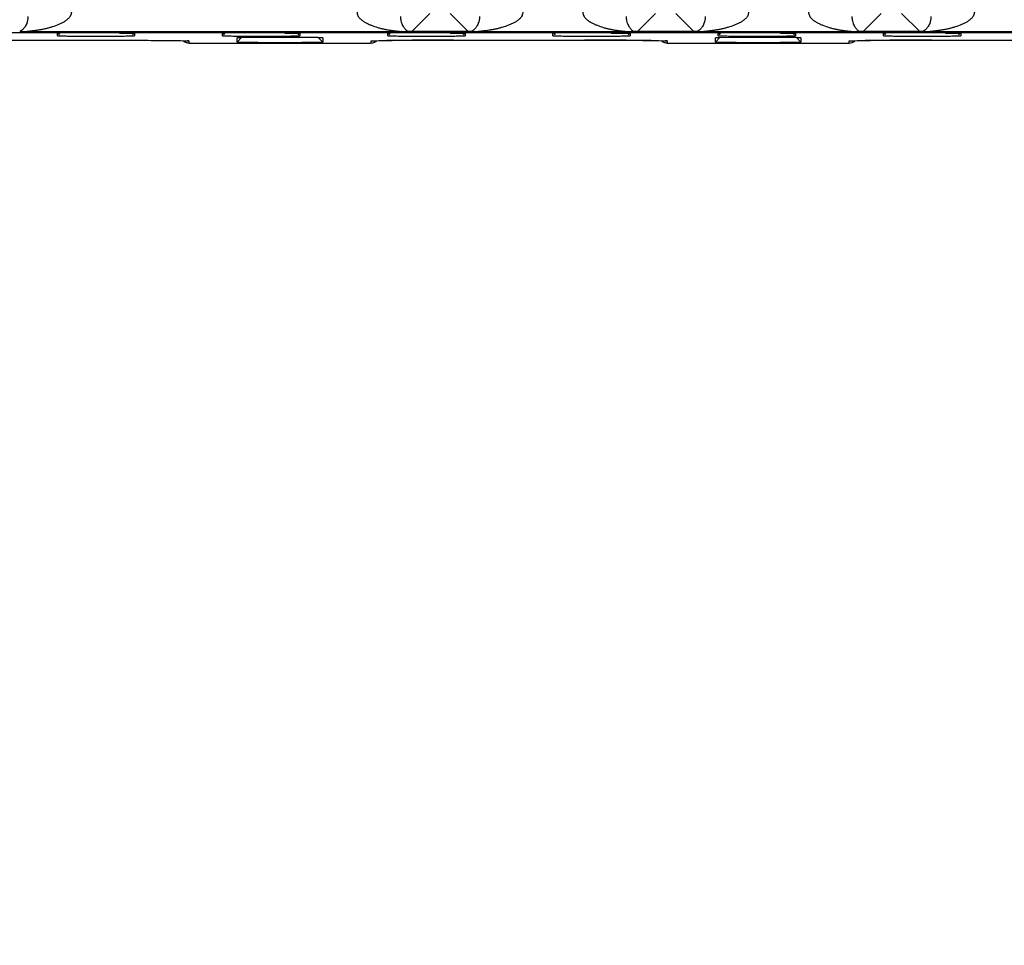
# Model space of a CAD drawing. Header units: inches. Extents: x 0 to 34, y 0 to 22.
# Tile 30 of 57: x 17.3 to 19.6, y 7.2 to 9.4. Entities that reach past the tile are written whole.
import ezdxf

# ---------------------------------------------------------------- set-up
doc = ezdxf.new("R2010")
doc.units = ezdxf.units.IN
doc.header["$LTSCALE"] = 1.87
doc.header["$MEASUREMENT"] = 0
doc.layers.get('0').update_dxf_attribs({"linetype": 'CONTINUOUS'})
doc.layers.add('DIMENSIONS', color=7, linetype='CONTINUOUS')
doc.styles.get("Standard").update_dxf_attribs({"font": 'txt', "width": 0.8})
doc.dimstyles.new('DIMSTYLE_1', dxfattribs={"dimtxt": 0.125, "dimasz": 0.18, "dimexe": 0.125, "dimexo": 0.0625, "dimgap": 0.09, "dimtad": 0, "dimtih": 1, "dimtoh": 1, "dimzin": 4, "dimdsep": 46, "dimtxsty": 'STANDARD', "dimblk": '_FILLED', "dimblk1": '_FILLED', "dimblk2": '_FILLED', "dimcen": 0.09, "dimadec": 0, "dimazin": 0, "dimtp": 0.01, "dimtm": 0.01, "dimtfac": 1, "dimtofl": 0, "dimtmove": 0, "dimatfit": 3, "dimldrblk": '_FILLED', "dimfxl": 1, "dimtolj": 1, "dimtzin": 4, "dimarcsym": 0})

# ---------------------------------------------------------------- blocks, each defined once
blk = doc.blocks.new('*D8')
at = {"layer": 'DIMENSIONS', "color": 2, "linetype": 'CONTINUOUS'}
blk.add_line((22.9515, 10.0716), (22.9515, 8.6368), dxfattribs=at)
at = {"layer": 'DIMENSIONS', "color": 2, "linetype": 'CONTINUOUS', "insert": (22.889, 8.5743), "char_height": 0.125, "width": 1.325, "attachment_point": 3, "rotation": 90, "line_spacing_factor": 0.9}
blk.add_mtext('14.16{\\Ftxt.shx;\\W1.000000;\\H0.125000; }[359.7]', dxfattribs=at)
blk = doc.blocks.new('_FILLED')
at = {"color": 0, "linetype": 'BYBLOCK'}
blk.add_solid([(0, 0), (-1, 0.174), (-1, -0.174)], dxfattribs=at)
blk = doc.blocks.new('*D9')
at = {"layer": 'DIMENSIONS', "color": 2, "linetype": 'CONTINUOUS'}
blk.add_line((23.9905, 10.8716), (23.9905, 8.6368), dxfattribs=at)
at = {"layer": 'DIMENSIONS', "color": 2, "linetype": 'CONTINUOUS', "insert": (23.928, 8.5743), "char_height": 0.125, "width": 1.325, "attachment_point": 3, "rotation": 90, "line_spacing_factor": 0.9}
blk.add_mtext('15.20{\\Ftxt.shx;\\W1.000000;\\H0.125000; }[386.1]', dxfattribs=at)

msp = doc.modelspace()

# ---------------------------------------------------------------- linework, layer by layer
at = {"color": 7, "linetype": 'CONTINUOUS'}
for p, q in [((18.2135, 9.3513), (18.2552, 9.3929)), ((18.3019, 9.3929), (18.3435, 9.3513)), ((18.7328, 9.3513), (18.7744, 9.3929)), ((18.8211, 9.3929), (18.8628, 9.3513)), ((19.252, 9.3513), (19.2936, 9.3929)), ((19.3404, 9.3929), (19.382, 9.3513)), ((8.8888, 9.3491), (24.5821, 9.3491)), ((17.1966, 9.3312), (17.5955, 9.331)), ((17.3289, 9.3508), (17.3132, 9.351)), ((18.1897, 9.3508), (17.3289, 9.3508)), ((17.4017, 9.3465), (17.3985, 9.3463)), ((17.3985, 9.3414), (17.3985, 9.3463)), ((17.4037, 9.3466), (17.401, 9.3439)), ((17.5108, 9.3312), (17.5506, 9.3312)), ((17.5739, 9.3439), (17.5712, 9.3466)), ((17.5763, 9.3463), (17.5763, 9.3414)), ((17.5955, 9.331), (17.6452, 9.3307)), ((17.6452, 9.3307), (17.67, 9.3304)), ((17.7817, 9.3465), (17.7785, 9.3463)), ((17.7785, 9.3414), (17.7785, 9.3463)), ((17.7837, 9.3466), (17.781, 9.3439)), ((17.8222, 9.3371), (17.812, 9.3271)), ((17.8181, 9.337), (17.812, 9.3367)), ((17.812, 9.3271), (17.812, 9.3367)), ((17.812, 9.3367), (17.812, 9.3367)), ((17.9539, 9.3439), (17.9512, 9.3466)), ((17.9563, 9.3463), (17.9563, 9.3414)), ((17.9986, 9.3371), (18.0088, 9.3271)), ((18.0088, 9.3367), (18.0088, 9.3367)), ((18.0088, 9.3367), (18.0088, 9.3271)), ((18.1484, 9.3304), (18.169, 9.3306)), ((18.1594, 9.3464), (18.1585, 9.3463)), ((18.1585, 9.3414), (18.1585, 9.3463)), ((18.1617, 9.3465), (18.1594, 9.3464)), ((18.1637, 9.3466), (18.161, 9.3439)), ((18.169, 9.3306), (18.2136, 9.331)), ((18.2053, 9.351), (18.1897, 9.3508)), ((18.1932, 9.3408), (18.2029, 9.3408)), ((18.2135, 9.3513), (18.2053, 9.351)), ((18.3435, 9.3513), (18.2135, 9.3513)), ((18.2136, 9.331), (18.2966, 9.3312)), ((18.2966, 9.3312), (18.6955, 9.331)), ((18.3339, 9.3439), (18.3312, 9.3466)), ((18.3363, 9.3463), (18.3363, 9.3414)), ((18.3504, 9.3511), (18.3435, 9.3513)), ((18.3674, 9.3508), (18.3517, 9.351)), ((18.7089, 9.3508), (18.3674, 9.3508)), ((18.5417, 9.3465), (18.5385, 9.3463)), ((18.5385, 9.3414), (18.5385, 9.3463)), ((18.5437, 9.3466), (18.541, 9.3439)), ((18.6714, 9.3408), (18.6812, 9.3408)), ((18.6817, 9.3469), (18.672, 9.347)), ((18.6955, 9.331), (18.7452, 9.3307)), ((18.7246, 9.351), (18.7089, 9.3508)), ((18.7139, 9.3439), (18.7112, 9.3466)), ((18.7163, 9.3463), (18.7163, 9.3414)), ((18.7328, 9.3513), (18.7246, 9.351)), ((18.8628, 9.3513), (18.7328, 9.3513)), ((18.7452, 9.3307), (18.77, 9.3304)), ((18.8696, 9.3511), (18.8628, 9.3513)), ((18.8866, 9.3508), (18.8709, 9.351)), ((19.2281, 9.3508), (18.8866, 9.3508)), ((18.9222, 9.3371), (18.912, 9.3271)), ((18.9181, 9.337), (18.912, 9.3367)), ((18.912, 9.3271), (18.912, 9.3367)), ((18.912, 9.3367), (18.912, 9.3367)), ((18.9521, 9.3374), (18.9181, 9.337)), ((18.9217, 9.3465), (18.9185, 9.3463)), ((18.9185, 9.3414), (18.9185, 9.3463)), ((18.9237, 9.3466), (18.921, 9.3439)), ((19.0939, 9.3439), (19.0912, 9.3466)), ((19.0963, 9.3463), (19.0963, 9.3414)), ((19.0986, 9.3371), (19.1088, 9.3271)), ((19.1088, 9.3367), (19.1088, 9.3367)), ((19.1088, 9.3367), (19.1088, 9.3271)), ((19.2438, 9.351), (19.2281, 9.3508)), ((19.252, 9.3513), (19.2438, 9.351)), ((19.2484, 9.3304), (19.269, 9.3306)), ((19.382, 9.3513), (19.252, 9.3513)), ((19.269, 9.3306), (19.3136, 9.331)), ((19.3017, 9.3465), (19.2985, 9.3463)), ((19.2985, 9.3414), (19.2985, 9.3463)), ((19.3037, 9.3466), (19.301, 9.3439)), ((19.3136, 9.331), (19.3966, 9.3312)), ((19.3888, 9.3511), (19.382, 9.3513)), ((19.4058, 9.3508), (19.3902, 9.351)), ((19.3966, 9.3312), (19.7955, 9.331)), ((19.7474, 9.3508), (19.4058, 9.3508)), ((19.4739, 9.3439), (19.4712, 9.3466)), ((19.4763, 9.3463), (19.4763, 9.3414)), ((17.6645, 9.3305), (17.689, 9.3301)), ((17.67, 9.3304), (17.6818, 9.3303)), ((17.6818, 9.3303), (17.6883, 9.3301)), ((17.6883, 9.3301), (17.6914, 9.33)), ((17.689, 9.3301), (17.6965, 9.3299)), ((17.6914, 9.33), (17.6939, 9.33)), ((17.6965, 9.3299), (17.7008, 9.3295)), ((17.6973, 9.3298), (17.6975, 9.3298)), ((17.7008, 9.3295), (17.6975, 9.3298)), ((17.7008, 9.3295), (17.7009, 9.3245)), ((17.7009, 9.3245), (18.1199, 9.3245)), ((18.12, 9.3295), (18.1231, 9.3298)), ((18.12, 9.3245), (18.12, 9.3295)), ((18.1244, 9.3299), (18.1248, 9.3299)), ((18.1253, 9.3299), (18.1265, 9.33)), ((18.1265, 9.33), (18.1287, 9.33)), ((18.1287, 9.33), (18.1322, 9.3301)), ((18.1318, 9.3301), (18.1563, 9.3305)), ((18.1322, 9.3301), (18.138, 9.3302)), ((18.138, 9.3302), (18.1484, 9.3304)), ((18.7645, 9.3305), (18.789, 9.3301)), ((18.77, 9.3304), (18.7818, 9.3303)), ((18.7818, 9.3303), (18.7883, 9.3301)), ((18.7883, 9.3301), (18.7914, 9.33)), ((18.789, 9.3301), (18.7965, 9.3299)), ((18.7914, 9.33), (18.7939, 9.33)), ((18.7965, 9.3299), (18.8008, 9.3295)), ((18.7973, 9.3298), (18.7975, 9.3298)), ((18.8008, 9.3295), (18.7975, 9.3298)), ((18.8008, 9.3295), (18.8009, 9.3245)), ((18.8009, 9.3245), (19.2199, 9.3245)), ((19.22, 9.3295), (19.2231, 9.3298)), ((19.22, 9.3245), (19.22, 9.3295)), ((19.2244, 9.3299), (19.2248, 9.3299)), ((19.2253, 9.3299), (19.2265, 9.33)), ((19.2265, 9.33), (19.2287, 9.33)), ((19.2287, 9.33), (19.2322, 9.3301)), ((19.2318, 9.3301), (19.2563, 9.3305)), ((19.2322, 9.3301), (19.238, 9.3302)), ((19.238, 9.3302), (19.2484, 9.3304))]:
    msp.add_line(p, q, dxfattribs=at)
for points in [[(17.6939, 9.33), (17.6953, 9.3299), (17.6959, 9.3299)], [(17.6964, 9.3299), (17.6969, 9.3298), (17.6973, 9.3298)], [(18.1227, 9.3298), (18.1227, 9.3298), (18.1227, 9.3298), (18.1228, 9.3298), (18.123, 9.3298), (18.1233, 9.3298), (18.1236, 9.3298), (18.124, 9.3298)], [(18.7939, 9.33), (18.7953, 9.3299), (18.7959, 9.3299)], [(18.7964, 9.3299), (18.7969, 9.3298), (18.7973, 9.3298)], [(19.2227, 9.3298), (19.2227, 9.3298), (19.2227, 9.3298), (19.2228, 9.3298), (19.223, 9.3298), (19.2233, 9.3298), (19.2236, 9.3298), (19.224, 9.3298)]]:
    msp.add_lwpolyline(points, dxfattribs=at)
for centre, radius, start, end in [((17.3021, 9.1131), 0.2382, 87.3274, 87.6485), ((17.2852, 9.3914), 0.0491, 304.8391, 306.1445), ((17.4875, 18.4765), 9.1359, 269.65964, 270.33688), ((17.8675, 18.4765), 9.1359, 269.65964, 270.33688), ((17.9212, 2.1441), 7.1935, 89.54789, 89.947), ((18.2292, 3.176), 6.155, 90.43056, 90.6785), ((18.3034, -7.6837), 17.0149, 89.97789, 90.40576), ((18.247, 18.614), 9.2733, 269.72729, 270.33479), ((18.2265, 9.383), 0.0383, 234.6961, 236.482), ((18.3406, 9.1131), 0.2382, 87.3274, 87.6485), ((18.3236, 9.3914), 0.0491, 304.8391, 306.1445), ((18.6279, 18.6008), 9.2601, 269.66141, 270.26917), ((18.6103, -11.8076), 21.1388, 89.78931, 89.99865), ((18.6559, -0.6294), 9.9605, 89.37525, 89.81512), ((18.7457, 9.383), 0.0383, 234.6961, 236.482), ((18.8598, 9.1131), 0.2382, 87.3274, 87.6485), ((18.8428, 9.3914), 0.0491, 304.8391, 306.1445), ((19.0108, -0.9689), 10.3065, 89.72735, 90.32629), ((19.0075, 18.4765), 9.1359, 269.65964, 270.33688), ((19.0328, 3.8046), 5.5329, 89.5324, 89.7199), ((19.2649, 9.383), 0.0383, 234.6961, 236.482), ((19.3649, -0.63), 9.9611, 90.18488, 90.62472), ((19.4079, -10.4147), 19.7459, 89.99399, 90.21809), ((19.3875, 18.4765), 9.1359, 269.65964, 270.33688), ((19.3791, 9.1131), 0.2382, 87.3274, 87.6485), ((19.3621, 9.3914), 0.0491, 304.8391, 306.1445), ((18.1199, 9.3443), 0.0197, 270.0539, 309.0002), ((19.2199, 9.3443), 0.0197, 270.0539, 309.0002)]:
    msp.add_arc(centre, radius, start, end, dxfattribs=at)
for points, knots in [([(17.3309, 9.3854), (17.331, 9.38), (17.3294, 9.3712), (17.3241, 9.3613), (17.319, 9.3555), (17.3156, 9.3528), (17.3141, 9.3517)], [0, 0, 0, 0, 0.416761, 0.66561, 0.857323, 1, 1, 1, 1]), ([(17.4308, 9.3957), (17.4307, 9.3943), (17.4302, 9.3916), (17.429, 9.3878), (17.4269, 9.3843), (17.4243, 9.3814), (17.4214, 9.3787), (17.4173, 9.3755), (17.4119, 9.372), (17.405, 9.3685), (17.3955, 9.3645), (17.3858, 9.3612), (17.3759, 9.3586), (17.3684, 9.3568), (17.361, 9.3553), (17.3535, 9.3541), (17.3472, 9.3532), (17.3429, 9.3526), (17.3404, 9.3523), (17.3386, 9.3521), (17.3368, 9.3519), (17.335, 9.3517), (17.3332, 9.3515), (17.3316, 9.3513), (17.3302, 9.3512), (17.3293, 9.3511), (17.3289, 9.351), (17.3286, 9.351), (17.3283, 9.351), (17.3282, 9.3509), (17.3281, 9.3509), (17.3281, 9.3509), (17.328, 9.3509), (17.3281, 9.3509), (17.3281, 9.3509), (17.3281, 9.3508), (17.3282, 9.3508), (17.3285, 9.3508), (17.3287, 9.3508), (17.3289, 9.3508)], [0, 0, 0, 0, 0.03416, 0.067943, 0.101122, 0.134216, 0.167172, 0.199792, 0.26468, 0.329425, 0.393962, 0.522631, 0.586801, 0.65083, 0.714682, 0.778281, 0.841453, 0.872763, 0.888312, 0.90375, 0.919054, 0.934144, 0.949034, 0.963235, 0.97657, 0.982902, 0.985736, 0.988218, 0.99025, 0.991737, 0.992247, 0.99259, 0.992767, 0.992894, 0.993187, 0.993674, 0.994347, 0.995192, 1, 1, 1, 1]), ([(18.0878, 9.3957), (18.0879, 9.3943), (18.0883, 9.3916), (18.0897, 9.3878), (18.0917, 9.3843), (18.0943, 9.3813), (18.0972, 9.3787), (18.1003, 9.3763), (18.1035, 9.374), (18.1079, 9.3714), (18.1137, 9.3684), (18.1232, 9.3645), (18.1329, 9.3612), (18.1428, 9.3585), (18.1502, 9.3567), (18.1577, 9.3553), (18.164, 9.3542), (18.169, 9.3535), (18.1728, 9.353), (18.176, 9.3526), (18.1785, 9.3524), (18.1803, 9.3521), (18.1821, 9.3519), (18.1839, 9.3518), (18.1857, 9.3516), (18.1871, 9.3514), (18.1882, 9.3513), (18.1888, 9.3512), (18.1893, 9.3511), (18.1896, 9.3511), (18.1899, 9.3511), (18.1901, 9.351), (18.1903, 9.351), (18.1905, 9.351), (18.1905, 9.3509), (18.1905, 9.3509), (18.1904, 9.3509), (18.1902, 9.3508), (18.1899, 9.3508), (18.1898, 9.3508), (18.1897, 9.3508)], [0, 0, 0, 0, 0.034184, 0.068107, 0.101417, 0.134501, 0.167554, 0.200324, 0.232873, 0.265324, 0.330141, 0.394815, 0.52358, 0.587655, 0.651607, 0.715525, 0.779474, 0.811471, 0.843427, 0.875207, 0.890974, 0.906611, 0.922067, 0.937273, 0.952095, 0.966209, 0.972861, 0.979138, 0.982111, 0.984926, 0.987478, 0.989653, 0.991342, 0.992435, 0.992864, 0.99329, 0.994287, 0.995796, 0.997731, 1, 1, 1, 1]), ([(18.1877, 9.3854), (18.1876, 9.3821), (18.1882, 9.3766), (18.1908, 9.3683), (18.1945, 9.3613), (18.1994, 9.3556), (18.2028, 9.3528), (18.2044, 9.3517)], [0, 0, 0, 0, 0.252533, 0.419891, 0.665829, 0.853197, 1, 1, 1, 1]), ([(18.3694, 9.3854), (18.3695, 9.38), (18.3678, 9.3712), (18.3625, 9.3613), (18.3575, 9.3555), (18.3541, 9.3528), (18.3526, 9.3517)], [0, 0, 0, 0, 0.416761, 0.66561, 0.857323, 1, 1, 1, 1]), ([(18.4693, 9.3957), (18.4691, 9.3943), (18.4687, 9.3916), (18.4674, 9.3878), (18.4654, 9.3843), (18.4628, 9.3814), (18.4599, 9.3787), (18.4558, 9.3755), (18.4503, 9.372), (18.4434, 9.3685), (18.434, 9.3645), (18.4242, 9.3612), (18.4143, 9.3586), (18.4069, 9.3568), (18.3994, 9.3553), (18.3919, 9.3541), (18.3857, 9.3532), (18.3814, 9.3526), (18.3789, 9.3523), (18.3771, 9.3521), (18.3753, 9.3519), (18.3735, 9.3517), (18.3717, 9.3515), (18.37, 9.3513), (18.3687, 9.3512), (18.3678, 9.3511), (18.3673, 9.351), (18.367, 9.351), (18.3668, 9.351), (18.3667, 9.3509), (18.3666, 9.3509), (18.3665, 9.3509), (18.3665, 9.3509), (18.3665, 9.3509), (18.3666, 9.3509), (18.3666, 9.3508), (18.3667, 9.3508), (18.3669, 9.3508), (18.3672, 9.3508), (18.3674, 9.3508)], [0, 0, 0, 0, 0.03416, 0.067943, 0.101122, 0.134216, 0.167172, 0.199792, 0.26468, 0.329425, 0.393962, 0.522631, 0.586801, 0.65083, 0.714682, 0.778281, 0.841453, 0.872763, 0.888312, 0.90375, 0.919054, 0.934144, 0.949034, 0.963235, 0.97657, 0.982902, 0.985736, 0.988218, 0.99025, 0.991737, 0.992247, 0.99259, 0.992767, 0.992894, 0.993187, 0.993674, 0.994347, 0.995192, 1, 1, 1, 1]), ([(18.607, 9.3957), (18.6071, 9.3943), (18.6075, 9.3916), (18.6089, 9.3878), (18.6109, 9.3843), (18.6135, 9.3813), (18.6165, 9.3787), (18.6195, 9.3763), (18.6228, 9.374), (18.6272, 9.3714), (18.6329, 9.3684), (18.6424, 9.3645), (18.6521, 9.3612), (18.662, 9.3585), (18.6694, 9.3567), (18.6769, 9.3553), (18.6832, 9.3542), (18.6883, 9.3535), (18.692, 9.353), (18.6952, 9.3526), (18.6977, 9.3524), (18.6995, 9.3521), (18.7014, 9.3519), (18.7032, 9.3518), (18.7049, 9.3516), (18.7063, 9.3514), (18.7074, 9.3513), (18.708, 9.3512), (18.7085, 9.3511), (18.7088, 9.3511), (18.7091, 9.3511), (18.7094, 9.351), (18.7096, 9.351), (18.7097, 9.351), (18.7098, 9.3509), (18.7097, 9.3509), (18.7096, 9.3509), (18.7094, 9.3508), (18.7092, 9.3508), (18.709, 9.3508), (18.7089, 9.3508)], [0, 0, 0, 0, 0.034184, 0.068107, 0.101417, 0.134501, 0.167554, 0.200324, 0.232873, 0.265324, 0.330141, 0.394815, 0.52358, 0.587655, 0.651607, 0.715525, 0.779474, 0.811471, 0.843427, 0.875207, 0.890974, 0.906611, 0.922067, 0.937273, 0.952095, 0.966209, 0.972861, 0.979138, 0.982111, 0.984926, 0.987478, 0.989653, 0.991342, 0.992435, 0.992864, 0.99329, 0.994287, 0.995796, 0.997731, 1, 1, 1, 1]), ([(18.7069, 9.3854), (18.7068, 9.3821), (18.7074, 9.3766), (18.71, 9.3683), (18.7137, 9.3613), (18.7186, 9.3556), (18.722, 9.3528), (18.7236, 9.3517)], [0, 0, 0, 0, 0.252533, 0.419891, 0.665829, 0.853197, 1, 1, 1, 1]), ([(18.8886, 9.3854), (18.8887, 9.38), (18.8871, 9.3712), (18.8818, 9.3613), (18.8767, 9.3555), (18.8733, 9.3528), (18.8718, 9.3517)], [0, 0, 0, 0, 0.416761, 0.66561, 0.857323, 1, 1, 1, 1]), ([(18.9885, 9.3957), (18.9884, 9.3943), (18.9879, 9.3916), (18.9867, 9.3878), (18.9846, 9.3843), (18.982, 9.3814), (18.9791, 9.3787), (18.975, 9.3755), (18.9695, 9.372), (18.9627, 9.3685), (18.9532, 9.3645), (18.9435, 9.3612), (18.9336, 9.3586), (18.9261, 9.3568), (18.9186, 9.3553), (18.9112, 9.3541), (18.9049, 9.3532), (18.9006, 9.3526), (18.8981, 9.3523), (18.8963, 9.3521), (18.8945, 9.3519), (18.8927, 9.3517), (18.8909, 9.3515), (18.8893, 9.3513), (18.8879, 9.3512), (18.887, 9.3511), (18.8866, 9.351), (18.8863, 9.351), (18.886, 9.351), (18.8859, 9.3509), (18.8858, 9.3509), (18.8858, 9.3509), (18.8857, 9.3509), (18.8857, 9.3509), (18.8858, 9.3509), (18.8858, 9.3508), (18.8859, 9.3508), (18.8862, 9.3508), (18.8864, 9.3508), (18.8866, 9.3508)], [0, 0, 0, 0, 0.03416, 0.067943, 0.101122, 0.134216, 0.167172, 0.199792, 0.26468, 0.329425, 0.393962, 0.522631, 0.586801, 0.65083, 0.714682, 0.778281, 0.841453, 0.872763, 0.888312, 0.90375, 0.919054, 0.934144, 0.949034, 0.963235, 0.97657, 0.982902, 0.985736, 0.988218, 0.99025, 0.991737, 0.992247, 0.99259, 0.992767, 0.992894, 0.993187, 0.993674, 0.994347, 0.995192, 1, 1, 1, 1]), ([(19.1262, 9.3957), (19.1263, 9.3943), (19.1268, 9.3916), (19.1281, 9.3878), (19.1302, 9.3843), (19.1328, 9.3813), (19.1357, 9.3787), (19.1388, 9.3763), (19.142, 9.374), (19.1464, 9.3714), (19.1522, 9.3684), (19.1616, 9.3645), (19.1714, 9.3612), (19.1812, 9.3585), (19.1887, 9.3567), (19.1962, 9.3553), (19.2024, 9.3542), (19.2075, 9.3535), (19.2113, 9.353), (19.2144, 9.3526), (19.2169, 9.3524), (19.2188, 9.3521), (19.2206, 9.3519), (19.2224, 9.3518), (19.2241, 9.3516), (19.2256, 9.3514), (19.2266, 9.3513), (19.2273, 9.3512), (19.2277, 9.3511), (19.2281, 9.3511), (19.2284, 9.3511), (19.2286, 9.351), (19.2288, 9.351), (19.2289, 9.351), (19.229, 9.3509), (19.2289, 9.3509), (19.2288, 9.3509), (19.2286, 9.3508), (19.2284, 9.3508), (19.2282, 9.3508), (19.2281, 9.3508)], [0, 0, 0, 0, 0.034184, 0.068107, 0.101417, 0.134501, 0.167554, 0.200324, 0.232873, 0.265324, 0.330141, 0.394815, 0.52358, 0.587655, 0.651607, 0.715525, 0.779474, 0.811471, 0.843427, 0.875207, 0.890974, 0.906611, 0.922067, 0.937273, 0.952095, 0.966209, 0.972861, 0.979138, 0.982111, 0.984926, 0.987478, 0.989653, 0.991342, 0.992435, 0.992864, 0.99329, 0.994287, 0.995796, 0.997731, 1, 1, 1, 1]), ([(19.2262, 9.3854), (19.2261, 9.3821), (19.2266, 9.3766), (19.2292, 9.3683), (19.2329, 9.3613), (19.2379, 9.3556), (19.2413, 9.3528), (19.2428, 9.3517)], [0, 0, 0, 0, 0.252533, 0.419891, 0.665829, 0.853197, 1, 1, 1, 1]), ([(19.4078, 9.3854), (19.408, 9.38), (19.4063, 9.3712), (19.401, 9.3613), (19.3959, 9.3555), (19.3926, 9.3528), (19.3911, 9.3517)], [0, 0, 0, 0, 0.416761, 0.66561, 0.857323, 1, 1, 1, 1]), ([(19.5077, 9.3957), (19.5076, 9.3943), (19.5072, 9.3916), (19.5059, 9.3878), (19.5038, 9.3843), (19.5012, 9.3814), (19.4983, 9.3787), (19.4942, 9.3755), (19.4888, 9.372), (19.4819, 9.3685), (19.4724, 9.3645), (19.4627, 9.3612), (19.4528, 9.3586), (19.4454, 9.3568), (19.4379, 9.3553), (19.4304, 9.3541), (19.4242, 9.3532), (19.4198, 9.3526), (19.4174, 9.3523), (19.4155, 9.3521), (19.4137, 9.3519), (19.4119, 9.3517), (19.4102, 9.3515), (19.4085, 9.3513), (19.4072, 9.3512), (19.4063, 9.3511), (19.4058, 9.351), (19.4055, 9.351), (19.4053, 9.351), (19.4051, 9.3509), (19.405, 9.3509), (19.405, 9.3509), (19.405, 9.3509), (19.405, 9.3509), (19.405, 9.3509), (19.4051, 9.3508), (19.4052, 9.3508), (19.4054, 9.3508), (19.4056, 9.3508), (19.4058, 9.3508)], [0, 0, 0, 0, 0.03416, 0.067943, 0.101122, 0.134216, 0.167172, 0.199792, 0.26468, 0.329425, 0.393962, 0.522631, 0.586801, 0.65083, 0.714682, 0.778281, 0.841453, 0.872763, 0.888312, 0.90375, 0.919054, 0.934144, 0.949034, 0.963235, 0.97657, 0.982902, 0.985736, 0.988218, 0.99025, 0.991737, 0.992247, 0.99259, 0.992767, 0.992894, 0.993187, 0.993674, 0.994347, 0.995192, 1, 1, 1, 1]), ([(17.3985, 9.3414), (17.3985, 9.3414), (17.3986, 9.3414), (17.3987, 9.3414), (17.3989, 9.3414), (17.3991, 9.3413), (17.3995, 9.3413), (17.4, 9.3413), (17.4009, 9.3412), (17.4022, 9.3412), (17.4038, 9.3412), (17.4056, 9.3411), (17.4078, 9.3411), (17.4101, 9.341), (17.4138, 9.341), (17.4189, 9.3409), (17.4258, 9.3409), (17.4306, 9.3408), (17.4332, 9.3408)], [0, 0, 0, 0, 0.001232, 0.004462, 0.009765, 0.017144, 0.026592, 0.038099, 0.067247, 0.104497, 0.149756, 0.202929, 0.263884, 0.332375, 0.408132, 0.580375, 0.778463, 1, 1, 1, 1]), ([(17.5412, 9.3408), (17.5438, 9.3408), (17.5487, 9.3409), (17.5556, 9.3409), (17.5608, 9.341), (17.5646, 9.341), (17.567, 9.3411), (17.5691, 9.3411), (17.571, 9.3412), (17.5726, 9.3412), (17.5739, 9.3412), (17.5748, 9.3413), (17.5754, 9.3413), (17.5757, 9.3413), (17.576, 9.3414), (17.5762, 9.3414), (17.5763, 9.3414), (17.5763, 9.3414), (17.5763, 9.3414)], [0, 0, 0, 0, 0.221336, 0.419348, 0.591601, 0.667386, 0.735913, 0.796908, 0.850121, 0.895416, 0.932696, 0.96187, 0.973387, 0.982844, 0.990229, 0.995537, 0.998769, 1, 1, 1, 1]), ([(17.5763, 9.3463), (17.5763, 9.3463), (17.5763, 9.3464), (17.5762, 9.3464), (17.576, 9.3464), (17.5757, 9.3464), (17.5754, 9.3464), (17.5748, 9.3465), (17.5739, 9.3465), (17.5726, 9.3466), (17.5711, 9.3466), (17.5692, 9.3466), (17.5671, 9.3467), (17.5647, 9.3467), (17.5611, 9.3468), (17.5559, 9.3468), (17.5491, 9.3469), (17.5442, 9.3469), (17.5417, 9.3469)], [0, 0, 0, 0, 0.001232, 0.004462, 0.009766, 0.017145, 0.026594, 0.038102, 0.067251, 0.104503, 0.149763, 0.202937, 0.263892, 0.332382, 0.408139, 0.58038, 0.778465, 1, 1, 1, 1]), ([(17.5506, 9.3312), (17.5719, 9.3311), (17.6098, 9.331), (17.6478, 9.3307), (17.6645, 9.3305)], [0, 0, 0, 0, 0.560262, 1, 1, 1, 1]), ([(17.7785, 9.3414), (17.7785, 9.3414), (17.7786, 9.3414), (17.7787, 9.3414), (17.7789, 9.3414), (17.7791, 9.3413), (17.7795, 9.3413), (17.78, 9.3413), (17.7809, 9.3412), (17.7822, 9.3412), (17.7838, 9.3412), (17.7856, 9.3411), (17.7878, 9.3411), (17.7901, 9.341), (17.7938, 9.341), (17.7989, 9.3409), (17.8058, 9.3409), (17.8106, 9.3408), (17.8132, 9.3408)], [0, 0, 0, 0, 0.001232, 0.004462, 0.009765, 0.017144, 0.026592, 0.038099, 0.067247, 0.104497, 0.149756, 0.202929, 0.263884, 0.332375, 0.408132, 0.580375, 0.778463, 1, 1, 1, 1]), ([(17.9279, 9.3376), (17.9165, 9.3376), (17.8944, 9.3376), (17.8635, 9.3375), (17.8383, 9.3373), (17.8238, 9.3372), (17.8181, 9.337)], [0, 0, 0, 0, 0.311301, 0.604218, 0.843397, 1, 1, 1, 1]), ([(17.9212, 9.3408), (17.9238, 9.3408), (17.9287, 9.3409), (17.9356, 9.3409), (17.9408, 9.341), (17.9446, 9.341), (17.947, 9.3411), (17.9491, 9.3411), (17.951, 9.3412), (17.9526, 9.3412), (17.9539, 9.3412), (17.9548, 9.3413), (17.9554, 9.3413), (17.9557, 9.3413), (17.956, 9.3414), (17.9562, 9.3414), (17.9563, 9.3414), (17.9563, 9.3414), (17.9563, 9.3414)], [0, 0, 0, 0, 0.221336, 0.419348, 0.591601, 0.667386, 0.735913, 0.796908, 0.850121, 0.895416, 0.932696, 0.96187, 0.973387, 0.982844, 0.990229, 0.995537, 0.998769, 1, 1, 1, 1]), ([(17.9563, 9.3463), (17.9563, 9.3463), (17.9563, 9.3464), (17.9562, 9.3464), (17.956, 9.3464), (17.9557, 9.3464), (17.9554, 9.3464), (17.9548, 9.3465), (17.9539, 9.3465), (17.9526, 9.3466), (17.9511, 9.3466), (17.9492, 9.3466), (17.9471, 9.3467), (17.9447, 9.3467), (17.9411, 9.3468), (17.9359, 9.3468), (17.9291, 9.3469), (17.9242, 9.3469), (17.9217, 9.3469)], [0, 0, 0, 0, 0.001232, 0.004462, 0.009766, 0.017145, 0.026594, 0.038102, 0.067251, 0.104503, 0.149763, 0.202937, 0.263892, 0.332382, 0.408139, 0.58038, 0.778465, 1, 1, 1, 1]), ([(18.0088, 9.3367), (18.0088, 9.3367), (18.0087, 9.3368), (18.0086, 9.3368), (18.0084, 9.3368), (18.0081, 9.3368), (18.0075, 9.3369), (18.0065, 9.3369), (18.0054, 9.337), (18.004, 9.337), (18.0024, 9.337), (17.9997, 9.3371), (17.9959, 9.3372), (17.9906, 9.3372), (17.9846, 9.3373), (17.9803, 9.3373), (17.978, 9.3374)], [0, 0, 0, 0, 0.0019, 0.005756, 0.011606, 0.019454, 0.041119, 0.070697, 0.108122, 0.153325, 0.206236, 0.266748, 0.409784, 0.580801, 0.778156, 1, 1, 1, 1]), ([(18.1585, 9.3414), (18.1585, 9.3414), (18.1586, 9.3414), (18.1587, 9.3414), (18.1589, 9.3414), (18.1591, 9.3413), (18.1595, 9.3413), (18.16, 9.3413), (18.1609, 9.3412), (18.1622, 9.3412), (18.1638, 9.3412), (18.1656, 9.3411), (18.1678, 9.3411), (18.1701, 9.341), (18.1738, 9.341), (18.1789, 9.3409), (18.1858, 9.3409), (18.1906, 9.3408), (18.1932, 9.3408)], [0, 0, 0, 0, 0.001232, 0.004462, 0.009765, 0.017144, 0.026592, 0.038099, 0.067247, 0.104497, 0.149756, 0.202929, 0.263884, 0.332375, 0.408132, 0.580375, 0.778463, 1, 1, 1, 1]), ([(18.3012, 9.3408), (18.3038, 9.3408), (18.3087, 9.3409), (18.3156, 9.3409), (18.3208, 9.341), (18.3246, 9.341), (18.327, 9.3411), (18.3291, 9.3411), (18.331, 9.3412), (18.3326, 9.3412), (18.3339, 9.3412), (18.3348, 9.3413), (18.3354, 9.3413), (18.3357, 9.3413), (18.336, 9.3414), (18.3362, 9.3414), (18.3363, 9.3414), (18.3363, 9.3414), (18.3363, 9.3414)], [0, 0, 0, 0, 0.221336, 0.419348, 0.591601, 0.667386, 0.735913, 0.796908, 0.850121, 0.895416, 0.932696, 0.96187, 0.973387, 0.982844, 0.990229, 0.995537, 0.998769, 1, 1, 1, 1]), ([(18.3363, 9.3463), (18.3363, 9.3463), (18.3363, 9.3464), (18.3362, 9.3464), (18.336, 9.3464), (18.3357, 9.3464), (18.3354, 9.3464), (18.3348, 9.3465), (18.3339, 9.3465), (18.3326, 9.3466), (18.3311, 9.3466), (18.3292, 9.3466), (18.3271, 9.3467), (18.3247, 9.3467), (18.3211, 9.3468), (18.3159, 9.3468), (18.3091, 9.3469), (18.3042, 9.3469), (18.3017, 9.3469)], [0, 0, 0, 0, 0.001232, 0.004462, 0.009766, 0.017145, 0.026594, 0.038102, 0.067251, 0.104503, 0.149763, 0.202937, 0.263892, 0.332382, 0.408139, 0.58038, 0.778465, 1, 1, 1, 1]), ([(18.5385, 9.3414), (18.5385, 9.3414), (18.5386, 9.3414), (18.5387, 9.3414), (18.5389, 9.3414), (18.5391, 9.3413), (18.5395, 9.3413), (18.54, 9.3413), (18.5409, 9.3412), (18.5422, 9.3412), (18.5438, 9.3412), (18.5456, 9.3411), (18.5478, 9.3411), (18.5501, 9.341), (18.5538, 9.341), (18.5589, 9.3409), (18.5658, 9.3409), (18.5706, 9.3408), (18.5732, 9.3408)], [0, 0, 0, 0, 0.001232, 0.004462, 0.009765, 0.017144, 0.026592, 0.038099, 0.067247, 0.104497, 0.149756, 0.202929, 0.263884, 0.332375, 0.408132, 0.580375, 0.778463, 1, 1, 1, 1]), ([(18.6812, 9.3408), (18.6838, 9.3408), (18.6887, 9.3409), (18.6956, 9.3409), (18.7008, 9.341), (18.7046, 9.341), (18.707, 9.3411), (18.7091, 9.3411), (18.711, 9.3412), (18.7126, 9.3412), (18.7139, 9.3412), (18.7148, 9.3413), (18.7154, 9.3413), (18.7157, 9.3413), (18.716, 9.3414), (18.7162, 9.3414), (18.7163, 9.3414), (18.7163, 9.3414), (18.7163, 9.3414)], [0, 0, 0, 0, 0.221336, 0.419348, 0.591601, 0.667386, 0.735913, 0.796908, 0.850121, 0.895416, 0.932696, 0.96187, 0.973387, 0.982844, 0.990229, 0.995537, 0.998769, 1, 1, 1, 1]), ([(18.7163, 9.3463), (18.7163, 9.3463), (18.7163, 9.3464), (18.7162, 9.3464), (18.716, 9.3464), (18.7157, 9.3464), (18.7154, 9.3464), (18.7148, 9.3465), (18.7139, 9.3465), (18.7126, 9.3466), (18.7111, 9.3466), (18.7092, 9.3466), (18.7071, 9.3467), (18.7047, 9.3467), (18.7011, 9.3468), (18.6959, 9.3468), (18.6891, 9.3469), (18.6842, 9.3469), (18.6817, 9.3469)], [0, 0, 0, 0, 0.001232, 0.004462, 0.009766, 0.017145, 0.026594, 0.038102, 0.067251, 0.104503, 0.149763, 0.202937, 0.263892, 0.332382, 0.408139, 0.58038, 0.778465, 1, 1, 1, 1]), ([(18.9185, 9.3414), (18.9185, 9.3414), (18.9186, 9.3414), (18.9187, 9.3414), (18.9189, 9.3414), (18.9191, 9.3413), (18.9195, 9.3413), (18.92, 9.3413), (18.9209, 9.3412), (18.9222, 9.3412), (18.9238, 9.3412), (18.9256, 9.3411), (18.9278, 9.3411), (18.9301, 9.341), (18.9338, 9.341), (18.9389, 9.3409), (18.9458, 9.3409), (18.9506, 9.3408), (18.9532, 9.3408)], [0, 0, 0, 0, 0.001232, 0.004462, 0.009765, 0.017144, 0.026592, 0.038099, 0.067247, 0.104497, 0.149756, 0.202929, 0.263884, 0.332375, 0.408132, 0.580375, 0.778463, 1, 1, 1, 1]), ([(19.0612, 9.3408), (19.0638, 9.3408), (19.0687, 9.3409), (19.0756, 9.3409), (19.0808, 9.341), (19.0846, 9.341), (19.087, 9.3411), (19.0891, 9.3411), (19.091, 9.3412), (19.0926, 9.3412), (19.0939, 9.3412), (19.0948, 9.3413), (19.0954, 9.3413), (19.0957, 9.3413), (19.096, 9.3414), (19.0962, 9.3414), (19.0963, 9.3414), (19.0963, 9.3414), (19.0963, 9.3414)], [0, 0, 0, 0, 0.221336, 0.419348, 0.591601, 0.667386, 0.735913, 0.796908, 0.850121, 0.895416, 0.932696, 0.96187, 0.973387, 0.982844, 0.990229, 0.995537, 0.998769, 1, 1, 1, 1]), ([(19.0963, 9.3463), (19.0963, 9.3463), (19.0963, 9.3464), (19.0962, 9.3464), (19.096, 9.3464), (19.0957, 9.3464), (19.0954, 9.3464), (19.0948, 9.3465), (19.0939, 9.3465), (19.0926, 9.3466), (19.0911, 9.3466), (19.0892, 9.3466), (19.0871, 9.3467), (19.0847, 9.3467), (19.0811, 9.3468), (19.0759, 9.3468), (19.0691, 9.3469), (19.0642, 9.3469), (19.0617, 9.3469)], [0, 0, 0, 0, 0.001232, 0.004462, 0.009766, 0.017145, 0.026594, 0.038102, 0.067251, 0.104503, 0.149763, 0.202937, 0.263892, 0.332382, 0.408139, 0.58038, 0.778465, 1, 1, 1, 1]), ([(19.1088, 9.3367), (19.1088, 9.3367), (19.1087, 9.3368), (19.1086, 9.3368), (19.1084, 9.3368), (19.1081, 9.3368), (19.1075, 9.3369), (19.1065, 9.3369), (19.1054, 9.337), (19.104, 9.337), (19.1024, 9.337), (19.0997, 9.3371), (19.0959, 9.3372), (19.0906, 9.3372), (19.0846, 9.3373), (19.0803, 9.3373), (19.078, 9.3374)], [0, 0, 0, 0, 0.0019, 0.005756, 0.011606, 0.019454, 0.041119, 0.070697, 0.108122, 0.153325, 0.206236, 0.266748, 0.409784, 0.580801, 0.778156, 1, 1, 1, 1]), ([(19.2985, 9.3414), (19.2985, 9.3414), (19.2986, 9.3414), (19.2987, 9.3414), (19.2989, 9.3414), (19.2991, 9.3413), (19.2995, 9.3413), (19.3, 9.3413), (19.3009, 9.3412), (19.3022, 9.3412), (19.3038, 9.3412), (19.3056, 9.3411), (19.3078, 9.3411), (19.3101, 9.341), (19.3138, 9.341), (19.3189, 9.3409), (19.3258, 9.3409), (19.3306, 9.3408), (19.3332, 9.3408)], [0, 0, 0, 0, 0.001232, 0.004462, 0.009765, 0.017144, 0.026592, 0.038099, 0.067247, 0.104497, 0.149756, 0.202929, 0.263884, 0.332375, 0.408132, 0.580375, 0.778463, 1, 1, 1, 1]), ([(19.4412, 9.3408), (19.4438, 9.3408), (19.4487, 9.3409), (19.4556, 9.3409), (19.4608, 9.341), (19.4646, 9.341), (19.467, 9.3411), (19.4691, 9.3411), (19.471, 9.3412), (19.4726, 9.3412), (19.4739, 9.3412), (19.4748, 9.3413), (19.4754, 9.3413), (19.4757, 9.3413), (19.476, 9.3414), (19.4762, 9.3414), (19.4763, 9.3414), (19.4763, 9.3414), (19.4763, 9.3414)], [0, 0, 0, 0, 0.221336, 0.419348, 0.591601, 0.667386, 0.735913, 0.796908, 0.850121, 0.895416, 0.932696, 0.96187, 0.973387, 0.982844, 0.990229, 0.995537, 0.998769, 1, 1, 1, 1]), ([(19.4763, 9.3463), (19.4763, 9.3463), (19.4763, 9.3464), (19.4762, 9.3464), (19.476, 9.3464), (19.4757, 9.3464), (19.4754, 9.3464), (19.4748, 9.3465), (19.4739, 9.3465), (19.4726, 9.3466), (19.4711, 9.3466), (19.4692, 9.3466), (19.4671, 9.3467), (19.4647, 9.3467), (19.4611, 9.3468), (19.4559, 9.3468), (19.4491, 9.3469), (19.4442, 9.3469), (19.4417, 9.3469)], [0, 0, 0, 0, 0.001232, 0.004462, 0.009766, 0.017145, 0.026594, 0.038102, 0.067251, 0.104503, 0.149763, 0.202937, 0.263892, 0.332382, 0.408139, 0.58038, 0.778465, 1, 1, 1, 1]), ([(17.7009, 9.3245), (17.6984, 9.3245), (17.6934, 9.3256), (17.6889, 9.3283), (17.687, 9.3301)], [0, 0, 0, 0, 0.48541, 1, 1, 1, 1]), ([(17.812, 9.3271), (17.812, 9.3271), (17.8121, 9.3271), (17.8121, 9.3271), (17.8123, 9.327), (17.8126, 9.327), (17.8132, 9.327), (17.814, 9.3269), (17.815, 9.3269), (17.8163, 9.3269), (17.8178, 9.3268), (17.8203, 9.3268), (17.8239, 9.3267), (17.8289, 9.3266), (17.8346, 9.3266), (17.8411, 9.3265), (17.8482, 9.3264), (17.8559, 9.3264), (17.8642, 9.3263), (17.876, 9.3263), (17.8915, 9.3263), (17.9104, 9.3262), (17.9294, 9.3263), (17.9448, 9.3263), (17.9566, 9.3263), (17.9649, 9.3264), (17.9726, 9.3264), (17.9798, 9.3265), (17.9862, 9.3266), (17.992, 9.3266), (17.9969, 9.3267), (18.0005, 9.3268), (18.003, 9.3268), (18.0045, 9.3269), (18.0058, 9.3269), (18.0068, 9.3269), (18.0077, 9.327), (18.0082, 9.327), (18.0085, 9.327), (18.0087, 9.3271), (18.0087, 9.3271), (18.0088, 9.3271), (18.0088, 9.3271)], [0, 0, 0, 0, 0.000185, 0.000652, 0.001415, 0.002476, 0.00549, 0.009687, 0.015058, 0.021594, 0.029285, 0.038119, 0.059111, 0.084334, 0.113548, 0.146498, 0.182851, 0.222244, 0.264315, 0.308668, 0.402444, 0.499971, 0.597499, 0.691277, 0.735632, 0.777705, 0.817104, 0.853463, 0.886417, 0.915634, 0.940861, 0.961858, 0.970695, 0.978389, 0.984929, 0.990304, 0.994504, 0.997521, 0.998583, 0.999347, 0.999814, 1, 1, 1, 1]), ([(18.12, 9.3295), (18.12, 9.3296), (18.1201, 9.3296), (18.1203, 9.3296), (18.1205, 9.3296), (18.121, 9.3297), (18.1219, 9.3298), (18.1232, 9.3298), (18.1248, 9.3299), (18.1268, 9.33), (18.1292, 9.33), (18.1309, 9.3301), (18.1318, 9.3301)], [0, 0, 0, 0, 0.007099, 0.021154, 0.042442, 0.071054, 0.150452, 0.259678, 0.399004, 0.568685, 0.768975, 1, 1, 1, 1]), ([(18.1327, 9.3291), (18.1313, 9.328), (18.1283, 9.3261), (18.1249, 9.3251), (18.1231, 9.3248)], [0, 0, 0, 0, 0.499687, 1, 1, 1, 1]), ([(18.8009, 9.3245), (18.7984, 9.3245), (18.7934, 9.3256), (18.7889, 9.3283), (18.787, 9.3301)], [0, 0, 0, 0, 0.48541, 1, 1, 1, 1]), ([(18.912, 9.3271), (18.912, 9.3271), (18.9121, 9.3271), (18.9121, 9.3271), (18.9123, 9.327), (18.9126, 9.327), (18.9132, 9.327), (18.914, 9.3269), (18.915, 9.3269), (18.9163, 9.3269), (18.9178, 9.3268), (18.9203, 9.3268), (18.9239, 9.3267), (18.9289, 9.3266), (18.9346, 9.3266), (18.9411, 9.3265), (18.9482, 9.3264), (18.9559, 9.3264), (18.9642, 9.3263), (18.976, 9.3263), (18.9915, 9.3263), (19.0104, 9.3262), (19.0294, 9.3263), (19.0448, 9.3263), (19.0566, 9.3263), (19.0649, 9.3264), (19.0726, 9.3264), (19.0798, 9.3265), (19.0862, 9.3266), (19.092, 9.3266), (19.0969, 9.3267), (19.1005, 9.3268), (19.103, 9.3268), (19.1045, 9.3269), (19.1058, 9.3269), (19.1068, 9.3269), (19.1077, 9.327), (19.1082, 9.327), (19.1085, 9.327), (19.1087, 9.3271), (19.1087, 9.3271), (19.1088, 9.3271), (19.1088, 9.3271)], [0, 0, 0, 0, 0.000185, 0.000652, 0.001415, 0.002476, 0.00549, 0.009687, 0.015058, 0.021594, 0.029285, 0.038119, 0.059111, 0.084334, 0.113548, 0.146498, 0.182851, 0.222244, 0.264315, 0.308668, 0.402444, 0.499972, 0.597499, 0.691277, 0.735632, 0.777705, 0.817104, 0.853463, 0.886417, 0.915634, 0.940861, 0.961858, 0.970695, 0.978389, 0.984929, 0.990304, 0.994505, 0.997522, 0.998584, 0.999347, 0.999815, 1, 1, 1, 1]), ([(19.22, 9.3295), (19.22, 9.3296), (19.2201, 9.3296), (19.2203, 9.3296), (19.2205, 9.3296), (19.221, 9.3297), (19.2219, 9.3298), (19.2232, 9.3298), (19.2248, 9.3299), (19.2268, 9.33), (19.2292, 9.33), (19.2309, 9.3301), (19.2318, 9.3301)], [0, 0, 0, 0, 0.007099, 0.021154, 0.042442, 0.071054, 0.150452, 0.259678, 0.399004, 0.568685, 0.768975, 1, 1, 1, 1]), ([(19.2327, 9.3291), (19.2313, 9.328), (19.2283, 9.3261), (19.2249, 9.3251), (19.2231, 9.3248)], [0, 0, 0, 0, 0.499687, 1, 1, 1, 1])]:
    msp.add_open_spline(points, degree=3, knots=knots, dxfattribs=at)

# ---------------------------------------------------------------- dimensions: what is measured, and where the dimension line sits
at = {"layer": 'DIMENSIONS', "color": 2, "linetype": 'CONTINUOUS'}
for feature_location, offset, origin, picture, middle in [((23.9905, 10.8716), (0, -2.2347), (8.7885, 10.9341), '*D9', (23.9905, 7.9118)), ((22.9515, 10.0716), (0, -1.4347), (8.7885, 10.1341), '*D8', (22.9515, 7.9118))]:
    dim = msp.add_ordinate_dim(feature_location=feature_location, offset=offset, dtype=1, origin=origin, dimstyle='DIMSTYLE_1', override={"dimtad": 1, "dimtih": 0, "dimtoh": 0}, dxfattribs=at)
    dim.commit()
    dim.dimension.update_dxf_attribs({"geometry": picture, "text_midpoint": middle})

doc.saveas('drawing.dxf')
